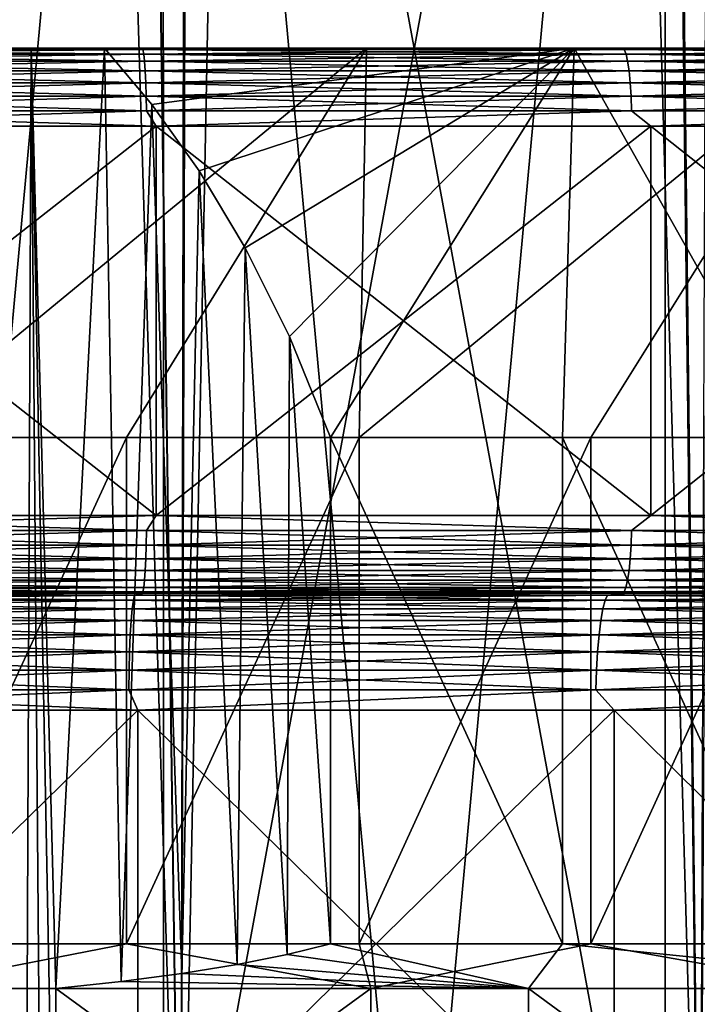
# Model space of a CAD drawing. Header units: metres. Extents: x -30 to 30, y -76 to 64.
# Tile 241 of 256: x 0.92 to 2.66, y -52.96 to -50.43. Entities that reach past the tile are written whole.
import ezdxf

# ---------------------------------------------------------------- set-up
doc = ezdxf.new("R2010")
doc.units = ezdxf.units.M
doc.layers.add('solid_508511', color=7, linetype='CONTINUOUS')

msp = doc.modelspace()

# ---------------------------------------------------------------- linework, layer by layer
at = {"layer": 'solid_508511'}
for points in [[(2.837467, -9.953449, 22.824303), (2.134127, -10.127598, 22.900776), (2.670123, -54, 22.844484)], [(2.134127, -10.127598, 22.900776), (1.42574, -10.251329, 22.955767), (2.670123, -54, 22.844484)], [(2.670123, -54, -22.844484), (2.182809, -10.372826, -22.896187), (2.902691, -10.194811, -22.816099)], [(1.42574, -10.251329, 22.955767), (0.713037, -10.325402, 22.988945), (1.337322, -54, 22.961088)], [(1.42574, -10.251329, 22.955767), (1.337322, -54, 22.961088), (2.670123, -54, 22.844484)], [(0.713037, -10.325402, 22.988945), (0, -10.35, 23), (1.337322, -54, 22.961088)], [(0, -10.35, 23), (0, -54, 23), (1.337322, -54, 22.961088)], [(1.337323, -54, -22.961088), (1.458124, -10.499233, -22.953733), (2.182809, -10.372826, -22.896187)], [(2.670123, -54, -22.844484), (1.337323, -54, -22.961088), (2.182809, -10.372826, -22.896187)], [(1.337323, -54, -22.961088), (0.729212, -10.574881, -22.988438), (1.458124, -10.499233, -22.953733)], [(1.337323, -54, -22.961088), (0, -54, -23), (0.729212, -10.574881, -22.988438)], [(1.292413, -47, 20.960186), (0.646696, -54, 20.99004), (0, -54, 21)], [(0, -47, 21), (1.292413, -47, 20.960186), (0, -54, 21)], [(1.292413, -47, -20.960186), (0, -47, -21), (0.646696, -54, -20.99004)], [(1.292413, -47, 20.960186), (1.292779, -54, 20.960171), (0.646696, -54, 20.99004)], [(1.292413, -47, -20.960186), (0.646696, -54, -20.99004), (1.292779, -54, -20.960171)], [(1.292413, -47, 20.960186), (2.581041, -47, 20.840776), (1.292779, -54, 20.960171)], [(1.292413, -47, -20.960186), (1.937636, -54, -20.910418), (2.580654, -54, -20.84083)], [(2.581041, -47, -20.840776), (1.292413, -47, -20.960186), (2.580654, -54, -20.84083)], [(1.292413, -47, -20.960186), (1.292779, -54, -20.960171), (1.937636, -54, -20.910418)], [(2.581041, -47, 20.840776), (1.937636, -54, 20.910418), (1.292779, -54, 20.960171)], [(2.581041, -47, 20.840776), (2.580654, -54, 20.84083), (1.937636, -54, 20.910418)], [(2.581041, -47, 20.840776), (3.221225, -54, 20.751474), (2.580654, -54, 20.84083)], [(2.581041, -47, -20.840776), (2.580654, -54, -20.84083), (3.221225, -54, -20.751474)], [(2.581041, -47, 20.840776), (3.85853, -47, 20.642477), (3.221225, -54, 20.751474)], [(3.85853, -47, -20.642477), (2.581041, -47, -20.840776), (3.221225, -54, -20.751474)], [(1.141204, -50.5, -18.642454), (1.259059, -50.5, -20.461294), (0, -50.5, -20.5)], [(0, -50.503841, -20.539019), (0, -50.5, -20.5), (1.259059, -50.5, -20.461294)], [(0.953322, -50.5, -18.758169), (1.141204, -50.5, -18.642454), (0, -50.5, -20.5)], [(0.753715, -50.5, -18.852543), (0.953322, -50.5, -18.758169), (0, -50.5, -20.5)], [(1.240115, -50.503841, -20.501545), (0, -50.503841, -20.539019), (1.259059, -50.5, -20.461294)], [(0.605264, -50.5, 18.667538), (0, -50.5, 20.5), (1.259071, -50.5, 20.461292)], [(1.240115, -50.503841, 20.501545), (1.259071, -50.5, 20.461292), (0, -50.5, 20.5)], [(0, -50.503841, 20.539019), (1.240115, -50.503841, 20.501545), (0, -50.5, 20.5)], [(0, -50.51524, -20.576572), (0, -50.503841, -20.539019), (1.240115, -50.503841, -20.501545)], [(1.242383, -50.51524, -20.539032), (0, -50.51524, -20.576572), (1.240115, -50.503841, -20.501545)], [(1.242383, -50.51524, 20.539032), (1.240115, -50.503841, 20.501545), (0, -50.503841, 20.539019)], [(0, -50.51524, 20.576572), (1.242383, -50.51524, 20.539032), (0, -50.503841, 20.539019)], [(0, -50.533749, -20.611179), (0, -50.51524, -20.576572), (1.242383, -50.51524, -20.539032)], [(1.244472, -50.533749, -20.573576), (0, -50.533749, -20.611179), (1.242383, -50.51524, -20.539032)], [(1.244472, -50.533749, 20.573576), (1.242383, -50.51524, 20.539032), (0, -50.51524, 20.576572)], [(0, -50.533749, 20.611179), (1.244472, -50.533749, 20.573576), (0, -50.51524, 20.576572)], [(0.599408, -51.5, 18.090073), (0.605264, -50.5, 18.667538), (1.8142, -50.5, 18.589025)], [(0.599408, -51.5, 18.090073), (1.8142, -50.5, 18.589025), (1.197864, -51.5, 18.06032)], [(1.8142, -50.5, 18.589025), (0.605264, -50.5, 18.667538), (1.259071, -50.5, 20.461292)], [(0.884663, -66.699997, -18.793701), (0.953322, -50.5, -18.758169), (0.753715, -50.5, -18.852543)], [(0.884663, -66.699997, -18.793701), (1.084044, -66.699997, -18.680729), (0.953322, -50.5, -18.758169)], [(1.016488, -52.914612, -18.722427), (1.141204, -50.5, -18.642454), (0.953322, -50.5, -18.758169)], [(1.016488, -52.914612, -18.722427), (0.953322, -50.5, -18.758169), (1.016488, -53.800961, -18.722427)], [(1.084044, -66.699997, -18.680729), (1.016488, -53.800961, -18.722427), (0.953322, -50.5, -18.758169)], [(1.184084, -52.896881, -18.611814), (1.141204, -50.5, -18.642454), (1.016488, -52.914612, -18.722427)], [(1.141204, -50.5, -18.642454), (2.346854, -50.5, -18.529314), (1.259059, -50.5, -20.461294)], [(1.262996, -50.644909, -18.550755), (2.346854, -50.5, -18.529314), (1.141204, -50.5, -18.642454)], [(1.262996, -50.644909, -18.550755), (1.141204, -50.5, -18.642454), (1.184084, -52.896881, -18.611814)], [(1.197864, -51.5, 18.06032), (1.8142, -50.5, 18.589025), (1.794901, -51.5, 18.010784)], [(2.475705, -50.503841, -20.389265), (1.240115, -50.503841, -20.501545), (1.259059, -50.5, -20.461294)], [(1.240115, -50.503841, 20.501545), (2.475705, -50.503841, 20.389265), (1.259071, -50.5, 20.461292)], [(1.242383, -50.51524, -20.539032), (1.240115, -50.503841, -20.501545), (2.475705, -50.503841, -20.389265)], [(2.480232, -50.51524, 20.426546), (2.475705, -50.503841, 20.389265), (1.240115, -50.503841, 20.501545)], [(1.242383, -50.51524, 20.539032), (2.480232, -50.51524, 20.426546), (1.240115, -50.503841, 20.501545)], [(2.480232, -50.51524, -20.426546), (1.242383, -50.51524, -20.539032), (2.475705, -50.503841, -20.389265)], [(1.244472, -50.533749, -20.573576), (1.242383, -50.51524, -20.539032), (2.480232, -50.51524, -20.426546)], [(2.484403, -50.533749, 20.460901), (2.480232, -50.51524, 20.426546), (1.242383, -50.51524, 20.539032)], [(1.244472, -50.533749, 20.573576), (2.484403, -50.533749, 20.460901), (1.242383, -50.51524, 20.539032)], [(2.484403, -50.533749, -20.460901), (1.244472, -50.533749, -20.573576), (2.480232, -50.51524, -20.426546)], [(2.346854, -50.5, -18.529314), (2.515851, -50.5, -20.345034), (1.259059, -50.5, -20.461294)], [(2.475705, -50.503841, -20.389265), (1.259059, -50.5, -20.461294), (2.515851, -50.5, -20.345034)], [(1.8142, -50.5, 18.589025), (1.259071, -50.5, 20.461292), (2.515876, -50.5, 20.34503)], [(2.475705, -50.503841, 20.389265), (2.515876, -50.5, 20.34503), (1.259071, -50.5, 20.461292)], [(1.384247, -50.815102, -18.443558), (2.346854, -50.5, -18.529314), (1.262996, -50.644909, -18.550755)], [(1.502778, -51.012852, -18.319719), (2.346854, -50.5, -18.529314), (1.384247, -50.815102, -18.443558)], [(1.61615, -51.240421, -18.17816), (2.346854, -50.5, -18.529314), (1.502778, -51.012852, -18.319719)], [(1.721568, -51.5, -18.017941), (2.346854, -50.5, -18.529314), (1.61615, -51.240421, -18.17816)], [(2.316938, -51.5, -17.951094), (2.346854, -50.5, -18.529314), (1.721568, -51.5, -18.017941)], [(1.794901, -51.5, 18.010784), (1.8142, -50.5, 18.589025), (3.014722, -50.5, 18.432442)], [(1.794901, -51.5, 18.010784), (3.014722, -50.5, 18.432442), (2.39019, -51.5, 17.941488)], [(3.014722, -50.5, 18.432442), (1.8142, -50.5, 18.589025), (2.515876, -50.5, 20.34503)], [(2.910081, -51.5, -17.864531), (2.346854, -50.5, -18.529314), (2.316938, -51.5, -17.951094)], [(2.346854, -50.5, -18.529314), (3.542987, -50.5, -18.338228), (2.515851, -50.5, -20.345034)], [(2.910081, -51.5, -17.864531), (3.542987, -50.5, -18.338228), (2.346854, -50.5, -18.529314)], [(2.39019, -51.5, 17.941488), (3.014722, -50.5, 18.432442), (2.983126, -51.5, 17.852478)], [(3.702261, -50.503841, -20.202587), (2.475705, -50.503841, -20.389265), (2.515851, -50.5, -20.345034)], [(2.475705, -50.503841, 20.389265), (3.702261, -50.503841, 20.202587), (2.515876, -50.5, 20.34503)], [(2.480232, -50.51524, -20.426546), (2.475705, -50.503841, -20.389265), (3.702261, -50.503841, -20.202587)], [(3.709031, -50.51524, 20.239527), (3.702261, -50.503841, 20.202587), (2.475705, -50.503841, 20.389265)], [(2.480232, -50.51524, 20.426546), (3.709031, -50.51524, 20.239527), (2.475705, -50.503841, 20.389265)], [(3.709031, -50.51524, -20.239527), (2.480232, -50.51524, -20.426546), (3.702261, -50.503841, -20.202587)], [(2.484403, -50.533749, -20.460901), (2.480232, -50.51524, -20.426546), (3.709031, -50.51524, -20.239527)], [(3.715269, -50.533749, 20.273567), (3.709031, -50.51524, 20.239527), (2.480232, -50.51524, 20.426546)], [(2.484403, -50.533749, 20.460901), (3.715269, -50.533749, 20.273567), (2.480232, -50.51524, 20.426546)], [(3.715269, -50.533749, -20.273567), (2.484403, -50.533749, -20.460901), (3.709031, -50.51524, -20.239527)], [(3.542987, -50.5, -18.338228), (3.763783, -50.5, -20.151525), (2.515851, -50.5, -20.345034)], [(3.702261, -50.503841, -20.202587), (2.515851, -50.5, -20.345034), (3.763783, -50.5, -20.151525)], [(3.014722, -50.5, 18.432442), (2.515876, -50.5, 20.34503), (3.763811, -50.5, 20.15152)], [(3.702261, -50.503841, 20.202587), (3.763811, -50.5, 20.15152), (2.515876, -50.5, 20.34503)], [(0, -50.558662, -20.641504), (0, -50.533749, -20.611179), (1.244472, -50.533749, -20.573576)], [(1.246303, -50.558662, -20.603846), (0, -50.558662, -20.641504), (1.244472, -50.533749, -20.573576)], [(1.246303, -50.558662, 20.603846), (1.244472, -50.533749, 20.573576), (0, -50.533749, 20.611179)], [(0, -50.558662, 20.641504), (1.246303, -50.558662, 20.603846), (0, -50.533749, 20.611179)], [(1.246303, -50.558662, -20.603846), (1.244472, -50.533749, -20.573576), (2.484403, -50.533749, -20.460901)], [(2.488058, -50.558662, 20.491005), (2.484403, -50.533749, 20.460901), (1.244472, -50.533749, 20.573576)], [(1.246303, -50.558662, 20.603846), (2.488058, -50.558662, 20.491005), (1.244472, -50.533749, 20.573576)], [(2.488058, -50.558662, -20.491005), (1.246303, -50.558662, -20.603846), (2.484403, -50.533749, -20.460901)], [(2.488058, -50.558662, -20.491005), (2.484403, -50.533749, -20.460901), (3.715269, -50.533749, -20.273567)], [(3.720735, -50.558662, 20.303394), (3.715269, -50.533749, 20.273567), (2.484403, -50.533749, 20.460901)], [(2.488058, -50.558662, 20.491005), (3.720735, -50.558662, 20.303394), (2.484403, -50.533749, 20.460901)], [(3.720735, -50.558662, -20.303394), (2.488058, -50.558662, -20.491005), (3.715269, -50.533749, -20.273567)], [(0, -50.589016, -20.666382), (0, -50.558662, -20.641504), (1.246303, -50.558662, -20.603846)], [(1.247805, -50.589016, -20.628677), (0, -50.589016, -20.666382), (1.246303, -50.558662, -20.603846)], [(1.247805, -50.589016, 20.628677), (1.246303, -50.558662, 20.603846), (0, -50.558662, 20.641504)], [(0, -50.589016, 20.666382), (1.247805, -50.589016, 20.628677), (0, -50.558662, 20.641504)], [(1.247805, -50.589016, -20.628677), (1.246303, -50.558662, -20.603846), (2.488058, -50.558662, -20.491005)], [(2.491057, -50.589016, 20.515699), (2.488058, -50.558662, 20.491005), (1.246303, -50.558662, 20.603846)], [(1.247805, -50.589016, 20.628677), (2.491057, -50.589016, 20.515699), (1.246303, -50.558662, 20.603846)], [(2.491057, -50.589016, -20.515699), (1.247805, -50.589016, -20.628677), (2.488058, -50.558662, -20.491005)], [(2.491057, -50.589016, -20.515699), (2.488058, -50.558662, -20.491005), (3.720735, -50.558662, -20.303394)], [(3.725219, -50.589016, 20.327864), (3.720735, -50.558662, 20.303394), (2.488058, -50.558662, 20.491005)], [(2.491057, -50.589016, 20.515699), (3.725219, -50.589016, 20.327864), (2.488058, -50.558662, 20.491005)], [(3.725219, -50.589016, -20.327864), (2.491057, -50.589016, -20.515699), (3.720735, -50.558662, -20.303394)], [(0, -50.623646, -20.684851), (0, -50.589016, -20.666382), (1.247805, -50.589016, -20.628677)], [(1.24892, -50.623646, -20.647112), (0, -50.623646, -20.684851), (1.247805, -50.589016, -20.628677)], [(1.24892, -50.623646, 20.647112), (1.247805, -50.589016, 20.628677), (0, -50.589016, 20.666382)], [(0, -50.623646, 20.684851), (1.24892, -50.623646, 20.647112), (0, -50.589016, 20.666382)], [(1.24892, -50.623646, -20.647112), (1.247805, -50.589016, -20.628677), (2.491057, -50.589016, -20.515699)], [(2.493283, -50.623646, 20.534035), (2.491057, -50.589016, 20.515699), (1.247805, -50.589016, 20.628677)], [(1.24892, -50.623646, 20.647112), (2.493283, -50.623646, 20.534035), (1.247805, -50.589016, 20.628677)], [(2.493283, -50.623646, -20.534035), (1.24892, -50.623646, -20.647112), (2.491057, -50.589016, -20.515699)], [(2.493283, -50.623646, -20.534035), (2.491057, -50.589016, -20.515699), (3.725219, -50.589016, -20.327864)], [(3.728549, -50.623646, 20.346031), (3.725219, -50.589016, 20.327864), (2.491057, -50.589016, 20.515699)], [(2.493283, -50.623646, 20.534035), (3.728549, -50.623646, 20.346031), (2.491057, -50.589016, 20.515699)], [(3.728549, -50.623646, -20.346031), (2.493283, -50.623646, -20.534035), (3.725219, -50.589016, -20.327864)], [(0, -50.661213, -20.696203), (0, -50.623646, -20.684851), (1.24892, -50.623646, -20.647112)], [(1.249606, -50.661213, -20.658443), (0, -50.661213, -20.696203), (1.24892, -50.623646, -20.647112)], [(1.249606, -50.661213, 20.658443), (1.24892, -50.623646, 20.647112), (0, -50.623646, 20.684851)], [(0, -50.661213, 20.696203), (1.249606, -50.661213, 20.658443), (0, -50.623646, 20.684851)], [(1.262996, -50.644909, -18.550755), (1.184084, -52.896881, -18.611814), (1.339923, -52.8764, -18.484793)], [(1.249606, -50.661213, -20.658443), (1.24892, -50.623646, -20.647112), (2.493283, -50.623646, -20.534035)], [(2.494652, -50.661213, 20.545303), (2.493283, -50.623646, 20.534035), (1.24892, -50.623646, 20.647112)], [(1.249606, -50.661213, 20.658443), (2.494652, -50.661213, 20.545303), (1.24892, -50.623646, 20.647112)], [(2.494652, -50.661213, -20.545303), (1.249606, -50.661213, -20.658443), (2.493283, -50.623646, -20.534035)], [(1.384247, -50.815102, -18.443558), (1.262996, -50.644909, -18.550755), (1.339923, -52.8764, -18.484793)], [(2.494652, -50.661213, -20.545303), (2.493283, -50.623646, -20.534035), (3.728549, -50.623646, -20.346031)], [(3.730595, -50.661213, 20.357197), (3.728549, -50.623646, 20.346031), (2.493283, -50.623646, 20.534035)], [(2.494652, -50.661213, 20.545303), (3.730595, -50.661213, 20.357197), (2.493283, -50.623646, 20.534035)], [(3.730595, -50.661213, -20.357197), (2.494652, -50.661213, -20.545303), (3.728549, -50.623646, -20.346031)], [(1.249606, -50.661213, -20.658443), (1.274304, -50.700001, -20.66074), (0, -50.700001, -20.700001)], [(1.249606, -50.661213, -20.658443), (0, -50.700001, -20.700001), (0, -50.661213, -20.696203)], [(0, -50.661213, 20.696203), (0, -50.700001, 20.700001), (1.274304, -50.700001, 20.66074)], [(0, -50.661213, 20.696203), (1.274304, -50.700001, 20.66074), (1.249606, -50.661213, 20.658443)], [(1.249606, -50.661213, 20.658443), (1.274304, -50.700001, 20.66074), (2.494652, -50.661213, 20.545303)], [(2.494652, -50.661213, -20.545303), (1.274304, -50.700001, -20.66074), (1.249606, -50.661213, -20.658443)], [(2.494652, -50.661213, 20.545303), (1.274304, -50.700001, 20.66074), (2.543776, -50.700001, 20.543106)], [(2.494652, -50.661213, -20.545303), (2.543777, -50.700001, -20.543106), (1.274304, -50.700001, -20.66074)], [(2.494652, -50.661213, 20.545303), (2.543776, -50.700001, 20.543106), (3.730595, -50.661213, 20.357197)], [(3.730595, -50.661213, -20.357197), (2.543777, -50.700001, -20.543106), (2.494652, -50.661213, -20.545303)], [(3.730595, -50.661213, 20.357197), (2.543776, -50.700001, 20.543106), (3.8036, -50.700001, 20.347546)], [(3.730595, -50.661213, -20.357197), (3.8036, -50.700001, -20.347546), (2.543777, -50.700001, -20.543106)], [(1.274304, -50.700001, -20.66074), (0, -51.700001, -20.700001), (0, -50.700001, -20.700001)], [(1.274304, -51.700001, 20.66074), (0, -50.700001, 20.700001), (0, -51.700001, 20.700001)], [(1.274304, -51.700001, 20.66074), (1.274304, -50.700001, 20.66074), (0, -50.700001, 20.700001)], [(1.274304, -51.700001, -20.66074), (0, -51.700001, -20.700001), (1.274304, -50.700001, -20.66074)], [(2.543777, -51.700001, 20.543106), (2.543776, -50.700001, 20.543106), (1.274304, -50.700001, 20.66074)], [(1.274304, -51.700001, 20.66074), (2.543777, -51.700001, 20.543106), (1.274304, -50.700001, 20.66074)], [(1.274304, -51.700001, -20.66074), (1.274304, -50.700001, -20.66074), (2.543777, -50.700001, -20.543106)], [(2.543777, -51.700001, -20.543106), (1.274304, -51.700001, -20.66074), (2.543777, -50.700001, -20.543106)], [(3.8036, -51.700001, 20.347546), (3.8036, -50.700001, 20.347546), (2.543776, -50.700001, 20.543106)], [(2.543777, -51.700001, 20.543106), (3.8036, -51.700001, 20.347546), (2.543776, -50.700001, 20.543106)], [(2.543777, -51.700001, -20.543106), (2.543777, -50.700001, -20.543106), (3.8036, -50.700001, -20.347546)], [(3.8036, -51.700001, -20.347546), (2.543777, -51.700001, -20.543106), (3.8036, -50.700001, -20.347546)], [(1.384247, -50.815102, -18.443558), (1.339923, -52.8764, -18.484793), (1.482473, -52.853306, -18.342487)], [(1.502778, -51.012852, -18.319719), (1.384247, -50.815102, -18.443558), (1.482473, -52.853306, -18.342487)], [(1.502778, -51.012852, -18.319719), (1.482473, -52.853306, -18.342487), (1.610111, -52.827778, -18.186399)], [(1.61615, -51.240421, -18.17816), (1.502778, -51.012852, -18.319719), (1.610111, -52.827778, -18.186399)], [(1.61615, -51.240421, -18.17816), (1.610111, -52.827778, -18.186399), (1.721568, -52.799999, -18.017941)], [(1.721568, -51.5, -18.017941), (1.61615, -51.240421, -18.17816), (1.721568, -52.799999, -18.017941)], [(1.197864, -51.5, 18.06032), (1.197864, -52.799999, 18.06032), (0.599408, -52.799999, 18.090073)], [(0.599408, -51.5, 18.090073), (1.197864, -51.5, 18.06032), (0.599408, -52.799999, 18.090073)], [(1.794901, -51.5, 18.010784), (1.794901, -52.799999, 18.010784), (1.197864, -52.799999, 18.06032)], [(1.197864, -51.5, 18.06032), (1.794901, -51.5, 18.010784), (1.197864, -52.799999, 18.06032)], [(1.721568, -51.5, -18.017941), (1.721568, -52.799999, -18.017941), (2.316938, -52.799999, -17.951094)], [(2.316938, -51.5, -17.951094), (1.721568, -51.5, -18.017941), (2.316938, -52.799999, -17.951094)], [(2.39019, -51.5, 17.941488), (2.39019, -52.799999, 17.941488), (1.794901, -52.799999, 18.010784)], [(1.794901, -51.5, 18.010784), (2.39019, -51.5, 17.941488), (1.794901, -52.799999, 18.010784)], [(2.316938, -51.5, -17.951094), (2.316938, -52.799999, -17.951094), (2.910081, -52.799999, -17.864531)], [(2.910081, -51.5, -17.864531), (2.316938, -51.5, -17.951094), (2.910081, -52.799999, -17.864531)], [(2.983126, -51.5, 17.852478), (2.983126, -52.799999, 17.852478), (2.39019, -52.799999, 17.941488)], [(2.39019, -51.5, 17.941488), (2.983126, -51.5, 17.852478), (2.39019, -52.799999, 17.941488)], [(1.249603, -51.739017, 20.658398), (1.274304, -51.700001, 20.66074), (0, -51.700001, 20.700001)], [(0, -51.739017, 20.696157), (1.249603, -51.739017, 20.658398), (0, -51.700001, 20.700001)], [(0, -51.739017, -20.696157), (0, -51.700001, -20.700001), (1.274304, -51.700001, -20.66074)], [(1.249603, -51.739017, -20.658398), (0, -51.739017, -20.696157), (1.274304, -51.700001, -20.66074)], [(2.494646, -51.739017, -20.545259), (1.249603, -51.739017, -20.658398), (1.274304, -51.700001, -20.66074)], [(1.249603, -51.739017, 20.658398), (2.494646, -51.739017, 20.545259), (1.274304, -51.700001, 20.66074)], [(2.494646, -51.739017, -20.545259), (1.274304, -51.700001, -20.66074), (2.543777, -51.700001, -20.543106)], [(2.494646, -51.739017, 20.545259), (2.543777, -51.700001, 20.543106), (1.274304, -51.700001, 20.66074)], [(3.730587, -51.739017, -20.357153), (2.494646, -51.739017, -20.545259), (2.543777, -51.700001, -20.543106)], [(2.494646, -51.739017, 20.545259), (3.730587, -51.739017, 20.357153), (2.543777, -51.700001, 20.543106)], [(3.730587, -51.739017, -20.357153), (2.543777, -51.700001, -20.543106), (3.8036, -51.700001, -20.347546)], [(3.730587, -51.739017, 20.357153), (3.8036, -51.700001, 20.347546), (2.543777, -51.700001, 20.543106)], [(0, -51.776573, -20.684761), (0, -51.739017, -20.696157), (1.249603, -51.739017, -20.658398)], [(1.248915, -51.776573, -20.647022), (0, -51.776573, -20.684761), (1.249603, -51.739017, -20.658398)], [(1.248915, -51.776573, 20.647022), (1.249603, -51.739017, 20.658398), (0, -51.739017, 20.696157)], [(0, -51.776573, 20.684761), (1.248915, -51.776573, 20.647022), (0, -51.739017, 20.696157)], [(1.248915, -51.776573, -20.647022), (1.249603, -51.739017, -20.658398), (2.494646, -51.739017, -20.545259)], [(2.493272, -51.776573, -20.533945), (1.248915, -51.776573, -20.647022), (2.494646, -51.739017, -20.545259)], [(1.248915, -51.776573, 20.647022), (2.493272, -51.776573, 20.533945), (1.249603, -51.739017, 20.658398)], [(2.493272, -51.776573, 20.533945), (2.494646, -51.739017, 20.545259), (1.249603, -51.739017, 20.658398)], [(2.493272, -51.776573, -20.533945), (2.494646, -51.739017, -20.545259), (3.730587, -51.739017, -20.357153)], [(3.728532, -51.776573, -20.345943), (2.493272, -51.776573, -20.533945), (3.730587, -51.739017, -20.357153)], [(2.493272, -51.776573, 20.533945), (3.728532, -51.776573, 20.345943), (2.494646, -51.739017, 20.545259)], [(3.728532, -51.776573, 20.345943), (3.730587, -51.739017, 20.357153), (2.494646, -51.739017, 20.545259)], [(0, -51.81118, -20.66625), (0, -51.776573, -20.684761), (1.248915, -51.776573, -20.647022)], [(1.247797, -51.81118, -20.628546), (0, -51.81118, -20.66625), (1.248915, -51.776573, -20.647022)], [(1.247797, -51.81118, 20.628546), (1.248915, -51.776573, 20.647022), (0, -51.776573, 20.684761)], [(0, -51.81118, 20.66625), (1.247797, -51.81118, 20.628546), (0, -51.776573, 20.684761)], [(1.247797, -51.81118, -20.628546), (1.248915, -51.776573, -20.647022), (2.493272, -51.776573, -20.533945)], [(2.491041, -51.81118, -20.51557), (1.247797, -51.81118, -20.628546), (2.493272, -51.776573, -20.533945)], [(1.247797, -51.81118, 20.628546), (2.491041, -51.81118, 20.51557), (1.248915, -51.776573, 20.647022)], [(2.491041, -51.81118, 20.51557), (2.493272, -51.776573, 20.533945), (1.248915, -51.776573, 20.647022)], [(2.491041, -51.81118, -20.51557), (2.493272, -51.776573, -20.533945), (3.728532, -51.776573, -20.345943)], [(3.725196, -51.81118, -20.327736), (2.491041, -51.81118, -20.51557), (3.728532, -51.776573, -20.345943)], [(2.491041, -51.81118, 20.51557), (3.725196, -51.81118, 20.327736), (2.493272, -51.776573, 20.533945)], [(3.725196, -51.81118, 20.327736), (3.728532, -51.776573, 20.345943), (2.493272, -51.776573, 20.533945)], [(0, -51.841503, -20.641338), (0, -51.81118, -20.66625), (1.247797, -51.81118, -20.628546)], [(1.246293, -51.841503, -20.60368), (0, -51.841503, -20.641338), (1.247797, -51.81118, -20.628546)], [(1.246293, -51.841503, 20.60368), (1.247797, -51.81118, 20.628546), (0, -51.81118, 20.66625)], [(0, -51.841503, 20.641338), (1.246293, -51.841503, 20.60368), (0, -51.81118, 20.66625)], [(1.246293, -51.841503, -20.60368), (1.247797, -51.81118, -20.628546), (2.491041, -51.81118, -20.51557)], [(2.488038, -51.841503, -20.490839), (1.246293, -51.841503, -20.60368), (2.491041, -51.81118, -20.51557)], [(1.246293, -51.841503, 20.60368), (2.488038, -51.841503, 20.490839), (1.247797, -51.81118, 20.628546)], [(2.488038, -51.841503, 20.490839), (2.491041, -51.81118, 20.51557), (1.247797, -51.81118, 20.628546)], [(2.488038, -51.841503, -20.490839), (2.491041, -51.81118, -20.51557), (3.725196, -51.81118, -20.327736)], [(3.720705, -51.841503, -20.30323), (2.488038, -51.841503, -20.490839), (3.725196, -51.81118, -20.327736)], [(2.488038, -51.841503, 20.490839), (3.720705, -51.841503, 20.30323), (2.491041, -51.81118, 20.51557)], [(3.720705, -51.841503, 20.30323), (3.725196, -51.81118, 20.327736), (2.491041, -51.81118, 20.51557)], [(0, -51.866383, -20.610983), (0, -51.841503, -20.641338), (1.246293, -51.841503, -20.60368)], [(1.24446, -51.866383, -20.57338), (0, -51.866383, -20.610983), (1.246293, -51.841503, -20.60368)], [(1.24446, -51.866383, 20.57338), (1.246293, -51.841503, 20.60368), (0, -51.841503, 20.641338)], [(0, -51.866383, 20.610983), (1.24446, -51.866383, 20.57338), (0, -51.841503, 20.641338)], [(1.24446, -51.866383, -20.57338), (1.246293, -51.841503, -20.60368), (2.488038, -51.841503, -20.490839)], [(2.48438, -51.866383, -20.460707), (1.24446, -51.866383, -20.57338), (2.488038, -51.841503, -20.490839)], [(1.24446, -51.866383, 20.57338), (2.48438, -51.866383, 20.460707), (1.246293, -51.841503, 20.60368)], [(2.48438, -51.866383, 20.460707), (2.488038, -51.841503, 20.490839), (1.246293, -51.841503, 20.60368)], [(2.48438, -51.866383, -20.460707), (2.488038, -51.841503, -20.490839), (3.720705, -51.841503, -20.30323)], [(3.715234, -51.866383, -20.273373), (2.48438, -51.866383, -20.460707), (3.720705, -51.841503, -20.30323)], [(2.48438, -51.866383, 20.460707), (3.715234, -51.866383, 20.273373), (2.488038, -51.841503, 20.490839)], [(3.715234, -51.866383, 20.273373), (3.720705, -51.841503, 20.30323), (2.488038, -51.841503, 20.490839)], [(0, -51.88485, -20.576355), (0, -51.866383, -20.610983), (1.24446, -51.866383, -20.57338)], [(1.242369, -51.88485, -20.538815), (0, -51.88485, -20.576355), (1.24446, -51.866383, -20.57338)], [(1.242369, -51.88485, 20.538815), (1.24446, -51.866383, 20.57338), (0, -51.866383, 20.610983)], [(0, -51.88485, 20.576355), (1.242369, -51.88485, 20.538815), (0, -51.866383, 20.610983)], [(1.242369, -51.88485, -20.538815), (1.24446, -51.866383, -20.57338), (2.48438, -51.866383, -20.460707)], [(2.480206, -51.88485, -20.426331), (1.242369, -51.88485, -20.538815), (2.48438, -51.866383, -20.460707)], [(1.242369, -51.88485, 20.538815), (2.480206, -51.88485, 20.426331), (1.24446, -51.866383, 20.57338)], [(2.480206, -51.88485, 20.426331), (2.48438, -51.866383, 20.460707), (1.24446, -51.866383, 20.57338)], [(2.480206, -51.88485, -20.426331), (2.48438, -51.866383, -20.460707), (3.715234, -51.866383, -20.273373)], [(3.708992, -51.88485, -20.239313), (2.480206, -51.88485, -20.426331), (3.715234, -51.866383, -20.273373)], [(2.480206, -51.88485, 20.426331), (3.708992, -51.88485, 20.239313), (2.48438, -51.866383, 20.460707)], [(3.708992, -51.88485, 20.239313), (3.715234, -51.866383, 20.273373), (2.48438, -51.866383, 20.460707)], [(0, -51.896202, -20.538788), (0, -51.88485, -20.576355), (1.242369, -51.88485, -20.538815)], [(1.240101, -51.896202, -20.501314), (0, -51.896202, -20.538788), (1.242369, -51.88485, -20.538815)], [(1.240101, -51.896202, 20.501314), (1.242369, -51.88485, 20.538815), (0, -51.88485, 20.576355)], [(0, -51.896202, 20.538788), (1.240101, -51.896202, 20.501314), (0, -51.88485, 20.576355)], [(1.240101, -51.896202, -20.501314), (1.259063, -51.900002, -20.461292), (0, -51.900002, -20.5)], [(1.240101, -51.896202, -20.501314), (0, -51.900002, -20.5), (0, -51.896202, -20.538788)], [(0, -51.896202, 20.538788), (0, -51.900002, 20.5), (1.259061, -51.900002, 20.461292)], [(0, -51.896202, 20.538788), (1.259061, -51.900002, 20.461292), (1.240101, -51.896202, 20.501314)], [(0, -51.900002, -19.85), (0, -51.900002, -20.5), (1.259063, -51.900002, -20.461292)], [(1.243525, -51.900002, 19.811005), (1.259061, -51.900002, 20.461292), (0, -51.900002, 20.5)], [(0, -51.900002, 19.85), (1.243525, -51.900002, 19.811005), (0, -51.900002, 20.5)], [(1.243526, -51.900002, -19.811005), (0, -51.900002, -19.85), (1.259063, -51.900002, -20.461292)], [(0, -51.904495, -19.798267), (0, -51.900002, -19.85), (1.243526, -51.900002, -19.811005)], [(0, -51.904495, -19.798267), (1.243526, -51.900002, -19.811005), (1.218799, -51.904495, -19.760715)], [(1.218799, -51.904495, 19.760715), (1.243525, -51.900002, 19.811005), (0, -51.900002, 19.85)], [(1.218799, -51.904495, 19.760715), (0, -51.900002, 19.85), (0, -51.904495, 19.798267)], [(0, -51.904495, 19.798267), (0, -51.917984, 19.747688), (1.215686, -51.917984, 19.710234)], [(1.218799, -51.904495, 19.760715), (0, -51.904495, 19.798267), (1.215686, -51.917984, 19.710234)], [(1.218799, -51.904495, -19.760715), (1.215686, -51.917984, -19.710234), (0, -51.917984, -19.747688)], [(0, -51.904495, -19.798267), (1.218799, -51.904495, -19.760715), (0, -51.917984, -19.747688)], [(1.218799, -51.904495, 19.760715), (1.215686, -51.917984, 19.710234), (2.42676, -51.917984, 19.598011)], [(2.432975, -51.904495, -19.648207), (2.42676, -51.917984, -19.598011), (1.215686, -51.917984, -19.710234)], [(1.218799, -51.904495, -19.760715), (2.432975, -51.904495, -19.648207), (1.215686, -51.917984, -19.710234)], [(1.218799, -51.904495, -19.760715), (1.243526, -51.900002, -19.811005), (2.432975, -51.904495, -19.648207)], [(2.432975, -51.904495, 19.648207), (1.243525, -51.900002, 19.811005), (1.218799, -51.904495, 19.760715)], [(2.432975, -51.904495, 19.648207), (1.218799, -51.904495, 19.760715), (2.42676, -51.917984, 19.598011)], [(1.240101, -51.896202, -20.501314), (1.242369, -51.88485, -20.538815), (2.480206, -51.88485, -20.426331)], [(2.475677, -51.896202, -20.389036), (1.240101, -51.896202, -20.501314), (2.480206, -51.88485, -20.426331)], [(1.240101, -51.896202, 20.501314), (2.475677, -51.896202, 20.389036), (1.242369, -51.88485, 20.538815)], [(1.240101, -51.896202, 20.501314), (1.259061, -51.900002, 20.461292), (2.475677, -51.896202, 20.389036)], [(2.475677, -51.896202, -20.389036), (1.259063, -51.900002, -20.461292), (1.240101, -51.896202, -20.501314)], [(2.475677, -51.896202, 20.389036), (2.480206, -51.88485, 20.426331), (1.242369, -51.88485, 20.538815)], [(1.243525, -51.900002, 19.811005), (2.484634, -51.900002, 19.693882), (1.259061, -51.900002, 20.461292)], [(2.432975, -51.904495, 19.648207), (2.484634, -51.900002, 19.693882), (1.243525, -51.900002, 19.811005)], [(2.484638, -51.900002, -19.693882), (1.243526, -51.900002, -19.811005), (1.259063, -51.900002, -20.461292)], [(2.432975, -51.904495, -19.648207), (1.243526, -51.900002, -19.811005), (2.484638, -51.900002, -19.693882)], [(2.475677, -51.896202, 20.389036), (1.259061, -51.900002, 20.461292), (2.515854, -51.900002, 20.345034)], [(2.484634, -51.900002, 19.693882), (2.515854, -51.900002, 20.345034), (1.259061, -51.900002, 20.461292)], [(2.475677, -51.896202, -20.389036), (2.515858, -51.900002, -20.345034), (1.259063, -51.900002, -20.461292)], [(2.484638, -51.900002, -19.693882), (1.259063, -51.900002, -20.461292), (2.515858, -51.900002, -20.345034)], [(2.432975, -51.904495, 19.648207), (2.42676, -51.917984, 19.598011), (3.628628, -51.917984, 19.411448)], [(3.637922, -51.904495, -19.461163), (3.628628, -51.917984, -19.411448), (2.42676, -51.917984, -19.598011)], [(2.432975, -51.904495, -19.648207), (3.637922, -51.904495, -19.461163), (2.42676, -51.917984, -19.598011)], [(2.432975, -51.904495, -19.648207), (2.484638, -51.900002, -19.693882), (3.637922, -51.904495, -19.461163)], [(3.637922, -51.904495, 19.461163), (2.484634, -51.900002, 19.693882), (2.432975, -51.904495, 19.648207)], [(3.637922, -51.904495, 19.461163), (2.432975, -51.904495, 19.648207), (3.628628, -51.917984, 19.411448)], [(2.475677, -51.896202, -20.389036), (2.480206, -51.88485, -20.426331), (3.708992, -51.88485, -20.239313)], [(3.70222, -51.896202, -20.20236), (2.475677, -51.896202, -20.389036), (3.708992, -51.88485, -20.239313)], [(2.475677, -51.896202, 20.389036), (3.70222, -51.896202, 20.20236), (2.480206, -51.88485, 20.426331)], [(2.475677, -51.896202, 20.389036), (2.515854, -51.900002, 20.345034), (3.70222, -51.896202, 20.20236)], [(3.70222, -51.896202, -20.20236), (2.515858, -51.900002, -20.345034), (2.475677, -51.896202, -20.389036)], [(3.70222, -51.896202, 20.20236), (3.708992, -51.88485, 20.239313), (2.480206, -51.88485, 20.426331)], [(2.484634, -51.900002, 19.693882), (3.716551, -51.900002, 19.498968), (2.515854, -51.900002, 20.345034)], [(3.637922, -51.904495, 19.461163), (3.716551, -51.900002, 19.498968), (2.484634, -51.900002, 19.693882)], [(3.716556, -51.900002, -19.498966), (2.484638, -51.900002, -19.693882), (2.515858, -51.900002, -20.345034)], [(3.637922, -51.904495, -19.461163), (2.484638, -51.900002, -19.693882), (3.716556, -51.900002, -19.498966)], [(3.70222, -51.896202, 20.20236), (2.515854, -51.900002, 20.345034), (3.763785, -51.900002, 20.151524)], [(3.716551, -51.900002, 19.498968), (3.763785, -51.900002, 20.151524), (2.515854, -51.900002, 20.345034)], [(3.70222, -51.896202, -20.20236), (3.76379, -51.900002, -20.151524), (2.515858, -51.900002, -20.345034)], [(3.716556, -51.900002, -19.498966), (2.515858, -51.900002, -20.345034), (3.76379, -51.900002, -20.151524)], [(0, -51.917984, 19.747688), (0, -51.940063, 19.700226), (1.212764, -51.940063, 19.662863)], [(1.215686, -51.917984, 19.710234), (0, -51.917984, 19.747688), (1.212764, -51.940063, 19.662863)], [(1.215686, -51.917984, -19.710234), (1.212764, -51.940063, -19.662863), (0, -51.940063, -19.700226)], [(0, -51.917984, -19.747688), (1.215686, -51.917984, -19.710234), (0, -51.940063, -19.700226)], [(1.215686, -51.917984, 19.710234), (1.212764, -51.940063, 19.662863), (2.420927, -51.940063, 19.550909)], [(2.42676, -51.917984, -19.598011), (2.420927, -51.940063, -19.550909), (1.212764, -51.940063, -19.662863)], [(1.215686, -51.917984, -19.710234), (2.42676, -51.917984, -19.598011), (1.212764, -51.940063, -19.662863)], [(2.42676, -51.917984, 19.598011), (1.215686, -51.917984, 19.710234), (2.420927, -51.940063, 19.550909)], [(2.42676, -51.917984, 19.598011), (2.420927, -51.940063, 19.550909), (3.619907, -51.940063, 19.364794)], [(3.628628, -51.917984, -19.411448), (3.619907, -51.940063, -19.364794), (2.420927, -51.940063, -19.550909)], [(2.42676, -51.917984, -19.598011), (3.628628, -51.917984, -19.411448), (2.420927, -51.940063, -19.550909)], [(3.628628, -51.917984, 19.411448), (2.42676, -51.917984, 19.598011), (3.619907, -51.940063, 19.364794)], [(0, -51.940063, 19.700226), (0, -51.970051, 19.657324), (1.210123, -51.970051, 19.620041)], [(1.212764, -51.940063, 19.662863), (0, -51.940063, 19.700226), (1.210123, -51.970051, 19.620041)], [(1.212764, -51.940063, -19.662863), (1.210123, -51.970051, -19.620041), (0, -51.970051, -19.657324)], [(0, -51.940063, -19.700226), (1.212764, -51.940063, -19.662863), (0, -51.970051, -19.657324)], [(1.212764, -51.940063, 19.662863), (1.210123, -51.970051, 19.620041), (2.415655, -51.970051, 19.508331)], [(2.420927, -51.940063, -19.550909), (2.415655, -51.970051, -19.508331), (1.210123, -51.970051, -19.620041)], [(1.212764, -51.940063, -19.662863), (2.420927, -51.940063, -19.550909), (1.210123, -51.970051, -19.620041)], [(2.420927, -51.940063, 19.550909), (1.212764, -51.940063, 19.662863), (2.415655, -51.970051, 19.508331)], [(2.420927, -51.940063, 19.550909), (2.415655, -51.970051, 19.508331), (3.612024, -51.970051, 19.32262)], [(3.619907, -51.940063, -19.364794), (3.612024, -51.970051, -19.32262), (2.415655, -51.970051, -19.508331)], [(2.420927, -51.940063, -19.550909), (3.619907, -51.940063, -19.364794), (2.415655, -51.970051, -19.508331)], [(3.619907, -51.940063, 19.364794), (2.420927, -51.940063, 19.550909), (3.612024, -51.970051, 19.32262)], [(0, -51.970051, 19.657324), (0, -52.007042, 19.620287), (1.207843, -52.007042, 19.583075)], [(1.210123, -51.970051, 19.620041), (0, -51.970051, 19.657324), (1.207843, -52.007042, 19.583075)], [(1.210123, -51.970051, -19.620041), (1.207843, -52.007042, -19.583075), (0, -52.007042, -19.620287)], [(0, -51.970051, -19.657324), (1.210123, -51.970051, -19.620041), (0, -52.007042, -19.620287)], [(1.210123, -51.970051, 19.620041), (1.207843, -52.007042, 19.583075), (2.411104, -52.007042, 19.471577)], [(2.415655, -51.970051, -19.508331), (2.411104, -52.007042, -19.471577), (1.207843, -52.007042, -19.583075)], [(1.210123, -51.970051, -19.620041), (2.415655, -51.970051, -19.508331), (1.207843, -52.007042, -19.583075)], [(2.415655, -51.970051, 19.508331), (1.210123, -51.970051, 19.620041), (2.411104, -52.007042, 19.471577)], [(2.415655, -51.970051, 19.508331), (2.411104, -52.007042, 19.471577), (3.605218, -52.007042, 19.286215)], [(3.612024, -51.970051, -19.32262), (3.605218, -52.007042, -19.286215), (2.411104, -52.007042, -19.471577)], [(2.415655, -51.970051, -19.508331), (3.612024, -51.970051, -19.32262), (2.411104, -52.007042, -19.471577)], [(3.612024, -51.970051, 19.32262), (2.415655, -51.970051, 19.508331), (3.605218, -52.007042, 19.286215)], [(0, -52.007042, 19.620287), (0, -52.049908, 19.590244), (1.205993, -52.049908, 19.553089)], [(1.207843, -52.007042, 19.583075), (0, -52.007042, 19.620287), (1.205993, -52.049908, 19.553089)], [(1.207843, -52.007042, -19.583075), (1.205993, -52.049908, -19.553089), (0, -52.049908, -19.590244)], [(0, -52.007042, -19.620287), (1.207843, -52.007042, -19.583075), (0, -52.049908, -19.590244)], [(1.207843, -52.007042, 19.583075), (1.205993, -52.049908, 19.553089), (2.407412, -52.049908, 19.441761)], [(2.411104, -52.007042, -19.471577), (2.407412, -52.049908, -19.441761), (1.205993, -52.049908, -19.553089)], [(1.207843, -52.007042, -19.583075), (2.411104, -52.007042, -19.471577), (1.205993, -52.049908, -19.553089)], [(2.411104, -52.007042, 19.471577), (1.207843, -52.007042, 19.583075), (2.407412, -52.049908, 19.441761)], [(2.411104, -52.007042, 19.471577), (2.407412, -52.049908, 19.441761), (3.599698, -52.049908, 19.256683)], [(3.605218, -52.007042, -19.286215), (3.599698, -52.049908, -19.256683), (2.407412, -52.049908, -19.441761)], [(2.411104, -52.007042, -19.471577), (3.605218, -52.007042, -19.286215), (2.407412, -52.049908, -19.441761)], [(3.605218, -52.007042, 19.286215), (2.411104, -52.007042, 19.471577), (3.599698, -52.049908, 19.256683)], [(0, -52.049908, 19.590244), (0, -52.097343, 19.56811), (1.204631, -52.097343, 19.530996)], [(1.205993, -52.049908, 19.553089), (0, -52.049908, 19.590244), (1.204631, -52.097343, 19.530996)], [(1.205993, -52.049908, -19.553089), (1.204631, -52.097343, -19.530996), (0, -52.097343, -19.56811)], [(0, -52.049908, -19.590244), (1.205993, -52.049908, -19.553089), (0, -52.097343, -19.56811)], [(1.205993, -52.049908, 19.553089), (1.204631, -52.097343, 19.530996), (2.404692, -52.097343, 19.419794)], [(2.407412, -52.049908, -19.441761), (2.404692, -52.097343, -19.419794), (1.204631, -52.097343, -19.530996)], [(1.205993, -52.049908, -19.553089), (2.407412, -52.049908, -19.441761), (1.204631, -52.097343, -19.530996)], [(2.407412, -52.049908, 19.441761), (1.205993, -52.049908, 19.553089), (2.404692, -52.097343, 19.419794)], [(2.407412, -52.049908, 19.441761), (2.404692, -52.097343, 19.419794), (3.595631, -52.097343, 19.234926)], [(3.599698, -52.049908, -19.256683), (3.595631, -52.097343, -19.234926), (2.404692, -52.097343, -19.419794)], [(2.407412, -52.049908, -19.441761), (3.599698, -52.049908, -19.256683), (2.404692, -52.097343, -19.419794)], [(3.599698, -52.049908, 19.256683), (2.407412, -52.049908, 19.441761), (3.595631, -52.097343, 19.234926)], [(0, -52.097343, 19.56811), (0, -52.147907, 19.554558), (1.203796, -52.147907, 19.517469)], [(1.204631, -52.097343, 19.530996), (0, -52.097343, 19.56811), (1.203796, -52.147907, 19.517469)], [(1.204631, -52.097343, -19.530996), (1.203796, -52.147907, -19.517469), (0, -52.147907, -19.554558)], [(0, -52.097343, -19.56811), (1.204631, -52.097343, -19.530996), (0, -52.147907, -19.554558)], [(1.204631, -52.097343, 19.530996), (1.203796, -52.147907, 19.517469), (2.403026, -52.147907, 19.406343)], [(2.404692, -52.097343, -19.419794), (2.403026, -52.147907, -19.406343), (1.203796, -52.147907, -19.517469)], [(1.204631, -52.097343, -19.530996), (2.404692, -52.097343, -19.419794), (1.203796, -52.147907, -19.517469)], [(2.404692, -52.097343, 19.419794), (1.204631, -52.097343, 19.530996), (2.403026, -52.147907, 19.406343)], [(2.404692, -52.097343, 19.419794), (2.403026, -52.147907, 19.406343), (3.593141, -52.147907, 19.221603)], [(3.595631, -52.097343, -19.234926), (3.593141, -52.147907, -19.221603), (2.403026, -52.147907, -19.406343)], [(2.404692, -52.097343, -19.419794), (3.595631, -52.097343, -19.234926), (2.403026, -52.147907, -19.406343)], [(3.595631, -52.097343, 19.234926), (2.404692, -52.097343, 19.419794), (3.593141, -52.147907, 19.221603)], [(1.203796, -52.147907, -19.517469), (1.227548, -52.200001, -19.511423), (0, -52.200001, -19.549999)], [(0, -52.147907, -19.554558), (1.203796, -52.147907, -19.517469), (0, -52.200001, -19.549999)], [(0, -52.147907, 19.554558), (0, -52.200001, 19.549999), (1.227548, -52.200001, 19.511423)], [(1.203796, -52.147907, 19.517469), (0, -52.147907, 19.554558), (1.227548, -52.200001, 19.511423)], [(2.403026, -52.147907, 19.406343), (1.203796, -52.147907, 19.517469), (1.227548, -52.200001, 19.511423)], [(1.203796, -52.147907, -19.517469), (2.403026, -52.147907, -19.406343), (1.227548, -52.200001, -19.511423)], [(2.403026, -52.147907, 19.406343), (1.227548, -52.200001, 19.511423), (2.450254, -52.200001, 19.395844)], [(2.403026, -52.147907, -19.406343), (2.450254, -52.200001, -19.395844), (1.227548, -52.200001, -19.511423)], [(3.593141, -52.147907, 19.221603), (2.403026, -52.147907, 19.406343), (2.450254, -52.200001, 19.395844)], [(2.403026, -52.147907, -19.406343), (3.593141, -52.147907, -19.221603), (2.450254, -52.200001, -19.395844)], [(3.593141, -52.147907, 19.221603), (2.450254, -52.200001, 19.395844), (3.66329, -52.200001, 19.203718)], [(3.593141, -52.147907, -19.221603), (3.66329, -52.200001, -19.203718), (2.450254, -52.200001, -19.395844)], [(1.227548, -52.200001, -19.511423), (0, -53.400002, -19.549999), (0, -52.200001, -19.549999)], [(1.227548, -53.400002, -19.511423), (0, -53.400002, -19.549999), (1.227548, -52.200001, -19.511423)], [(1.227548, -53.400002, 19.511423), (0, -52.200001, 19.549999), (0, -53.400002, 19.549999)], [(1.227548, -53.400002, 19.511423), (1.227548, -52.200001, 19.511423), (0, -52.200001, 19.549999)], [(2.450254, -53.400002, 19.395844), (2.450254, -52.200001, 19.395844), (1.227548, -52.200001, 19.511423)], [(1.227548, -53.400002, 19.511423), (2.450254, -53.400002, 19.395844), (1.227548, -52.200001, 19.511423)], [(1.227548, -53.400002, -19.511423), (1.227548, -52.200001, -19.511423), (2.450254, -52.200001, -19.395844)], [(2.450254, -53.400002, -19.395844), (1.227548, -53.400002, -19.511423), (2.450254, -52.200001, -19.395844)], [(3.66329, -53.400002, 19.203718), (3.66329, -52.200001, 19.203718), (2.450254, -52.200001, 19.395844)], [(2.450254, -53.400002, 19.395844), (3.66329, -53.400002, 19.203718), (2.450254, -52.200001, 19.395844)], [(2.450254, -53.400002, -19.395844), (2.450254, -52.200001, -19.395844), (3.66329, -52.200001, -19.203718)], [(3.66329, -53.400002, -19.203718), (2.450254, -53.400002, -19.395844), (3.66329, -52.200001, -19.203718)], [(0.599408, -52.799999, 18.090073), (1.197864, -52.799999, 18.06032), (0.609009, -52.914612, 18.740107)], [(1.197864, -52.799999, 18.06032), (1.825314, -52.914612, 18.660942), (0.609009, -52.914612, 18.740107)], [(1.197864, -52.799999, 18.06032), (1.794901, -52.799999, 18.010784), (1.825314, -52.914612, 18.660942)], [(1.721568, -52.799999, -18.017941), (1.610111, -52.827778, -18.186399), (2.230305, -52.914612, -18.61688)], [(2.316938, -52.799999, -17.951094), (1.721568, -52.799999, -18.017941), (2.230305, -52.914612, -18.61688)], [(1.794901, -52.799999, 18.010784), (2.39019, -52.799999, 17.941488), (1.825314, -52.914612, 18.660942)], [(2.39019, -52.799999, 17.941488), (3.033153, -52.914612, 18.50304), (1.825314, -52.914612, 18.660942)], [(2.316938, -52.799999, -17.951094), (2.230305, -52.914612, -18.61688), (3.434988, -52.914612, -18.432671)], [(2.910081, -52.799999, -17.864531), (2.316938, -52.799999, -17.951094), (3.434988, -52.914612, -18.432671)], [(2.39019, -52.799999, 17.941488), (2.983126, -52.799999, 17.852478), (3.033153, -52.914612, 18.50304)], [(1.610111, -52.827778, -18.186399), (1.482473, -52.853306, -18.342487), (2.230305, -52.914612, -18.61688)], [(1.482473, -52.853306, -18.342487), (1.339923, -52.8764, -18.484793), (2.230305, -52.914612, -18.61688)], [(1.339923, -52.8764, -18.484793), (1.184084, -52.896881, -18.611814), (2.230305, -52.914612, -18.61688)], [(1.825314, -52.914612, 18.660942), (1.825314, -53.800961, 18.660942), (0.609009, -53.800961, 18.740107)], [(0.609009, -52.914612, 18.740107), (1.825314, -52.914612, 18.660942), (0.609009, -53.800961, 18.740107)], [(1.184084, -52.896881, -18.611814), (1.016488, -52.914612, -18.722427), (2.230305, -52.914612, -18.61688)], [(1.016488, -52.914612, -18.722427), (1.016488, -53.800961, -18.722427), (2.230305, -53.800961, -18.61688)], [(2.230305, -52.914612, -18.61688), (1.016488, -52.914612, -18.722427), (2.230305, -53.800961, -18.61688)], [(3.033153, -52.914612, 18.50304), (3.033153, -53.800961, 18.50304), (1.825314, -53.800961, 18.660942)], [(1.825314, -52.914612, 18.660942), (3.033153, -52.914612, 18.50304), (1.825314, -53.800961, 18.660942)], [(2.230305, -52.914612, -18.61688), (2.230305, -53.800961, -18.61688), (3.434988, -53.800961, -18.432671)], [(3.434988, -52.914612, -18.432671), (2.230305, -52.914612, -18.61688), (3.434988, -53.800961, -18.432671)]]:
    msp.add_3dface(points, dxfattribs=at)

doc.saveas('drawing.dxf')
